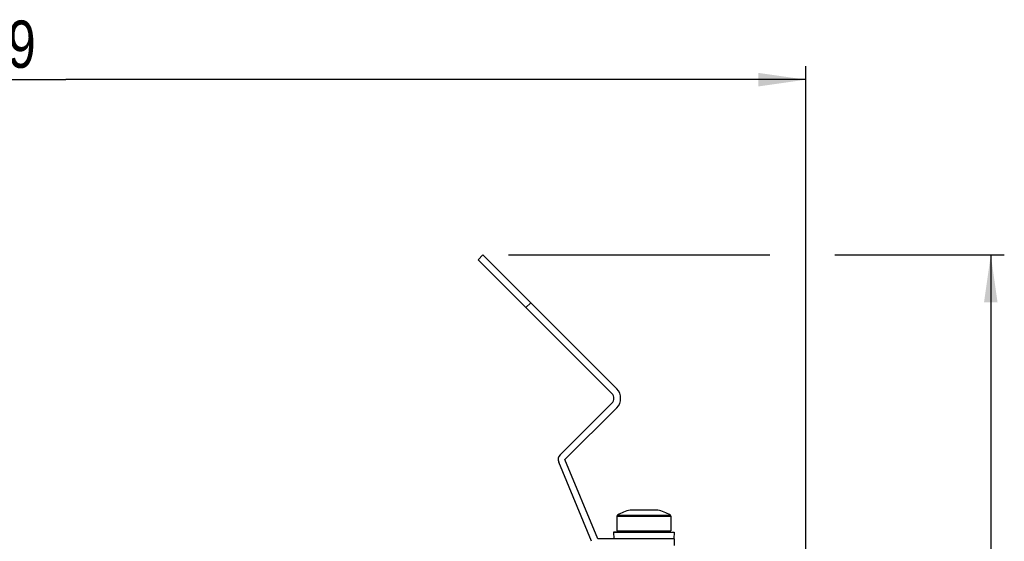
# Model space of a CAD drawing. Extents: x 0 to 841, y 0 to 594.
# Tile 26 of 66: x 355 to 428, y 367 to 405. Entities that reach past the tile are written whole.
import ezdxf

# ---------------------------------------------------------------- set-up
doc = ezdxf.new("R2010")
doc.units = 0
doc.header["$LTSCALE"] = 46.255
doc.layers.get('0').update_dxf_attribs({"linetype": 'CONTINUOUS'})
doc.styles.get("Standard").update_dxf_attribs({"font": 'txt', "width": 0.8})
doc.dimstyles.get("Standard").update_dxf_attribs({"dimtxt": 2.5, "dimasz": 2.5, "dimexe": 1.25, "dimexo": 0.625, "dimtad": 1, "dimcen": 2.5, "dimazin": 3, "dimtfac": 1, "dimtmove": 0, "dimatfit": 3})

# ---------------------------------------------------------------- blocks, each defined once
blk = doc.blocks.new('_FILLED')
at = {"color": 0, "linetype": 'BYBLOCK'}
blk.add_solid([(0, 0), (-1, 0.143), (-1, -0.143)], dxfattribs=at)
blk = doc.blocks.new('*D13')
at = {"color": 2, "linetype": 'CONTINUOUS'}
for p, q in [((303.749, 376.21), (303.749, 401.685)), ((413.249, 339.445), (413.249, 401.685)), ((303.749, 400.685), (358.499, 400.685)), ((413.249, 400.685), (358.499, 400.685))]:
    blk.add_line(p, q, dxfattribs=at)
at = {"color": 2, "linetype": 'CONTINUOUS', "xscale": 3.5, "yscale": 3.5, "zscale": 3.5, "rotation": 180}
blk.add_blockref('_FILLED', (303.749, 400.685), dxfattribs=at)
at = {"color": 2, "linetype": 'CONTINUOUS', "xscale": 3.5, "yscale": 3.5, "zscale": 3.5}
blk.add_blockref('_FILLED', (413.249, 400.685), dxfattribs=at)
at = {"color": 5, "linetype": 'CONTINUOUS', "width": 0.8}
blk.add_text('219', height=3.5, dxfattribs=at).set_placement((350.035, 401.56))
blk = doc.blocks.new('*D14')
at = {"color": 2, "linetype": 'CONTINUOUS'}
for p, q in [((391.256, 387.715), (410.595, 387.715)), ((415.395, 387.715), (427.942, 387.715)), ((426.942, 387.715), (426.942, 294.215)), ((426.942, 200.715), (426.942, 294.215)), ((344.777, 200.715), (427.942, 200.715))]:
    blk.add_line(p, q, dxfattribs=at)
at = {"color": 2, "linetype": 'CONTINUOUS', "xscale": 3.5, "yscale": 3.5, "zscale": 3.5}
for p, rotation in [((426.942, 387.715), 90), ((426.942, 200.715), 270)]:
    blk.add_blockref('_FILLED', p, dxfattribs=dict(at, rotation=rotation))
at = {"color": 5, "linetype": 'CONTINUOUS', "width": 0.8}
blk.add_text('374', height=3.5, rotation=90, dxfattribs=at).set_placement((426.067, 286.726))

msp = doc.modelspace()

# ---------------------------------------------------------------- linework, layer by layer
at = {"color": 7, "linetype": 'CONTINUOUS'}
for p, q in [((389.011, 387.362), (389.365, 387.715)), ((399.264, 377.816), (389.365, 387.715)), ((398.911, 377.462), (389.011, 387.362)), ((395.081, 372.925), (398.911, 376.755)), ((395.435, 372.572), (399.264, 376.401)), ((397.396, 366.531), (394.973, 372.38)), ((397.858, 366.722), (395.435, 372.572)), ((400.249, 368.847), (402.299, 368.847)), ((399.274, 368.386), (399.274, 367.297)), ((403.274, 368.386), (403.274, 367.297)), ((400.287, 367.272), (399.024, 367.211)), ((399.024, 367.211), (399.047, 366.722)), ((399.024, 367.211), (403.524, 367.211)), ((399.274, 367.297), (403.274, 367.297)), ((400.287, 367.272), (402.26, 367.272)), ((402.26, 367.272), (403.524, 367.211)), ((403.524, 367.211), (403.5, 366.722)), ((403.524, 366.722), (397.858, 366.722)), ((403.524, 366.722), (403.524, 366.222))]:
    msp.add_line(p, q, dxfattribs=at)
at = {"color": 9, "linetype": 'CONTINUOUS'}
for p, q in [((392.9, 384.18), (392.547, 383.826)), ((399.274, 368.386), (403.274, 368.386)), ((399.325, 368.474), (403.222, 368.474))]:
    msp.add_line(p, q, dxfattribs=at)
at = {"color": 7, "linetype": 'CONTINUOUS'}
for centre, radius, start, end in [((398.557, 377.108), 0.5, 315, 45), ((398.557, 377.108), 1, 315, 45), ((395.435, 372.572), 0.5, 135, 202.5), ((401.274, 364.98), 4, 104.84767, 119.15537), ((401.274, 364.98), 4, 60.84463, 75.15233), ((399.374, 368.386), 0.1, 119.15537, 180), ((403.174, 368.386), 0.1, 0, 60.84463), ((400.299, 367.247), 0.05, 30.02573, 90), ((402.249, 367.247), 0.05, 90, 149.97427)]:
    msp.add_arc(centre, radius, start, end, dxfattribs=at)

# ---------------------------------------------------------------- dimensions: what is measured, and where the dimension line sits
at = {"color": 2, "linetype": 'CONTINUOUS'}
for base, p1, p2, angle, picture, middle in [((303.749, 400.685), (413.249, 339.445), (303.749, 376.21), 180, '*D13', (354.235, 403.31)), ((426.942, 200.715), (391.256, 387.715), (344.777, 200.715), 270, '*D14', (424.317, 290.926))]:
    dim = msp.add_linear_dim(base=base, p1=p1, p2=p2, angle=angle, dimstyle='Standard', dxfattribs=at)
    dim.commit()
    dim.dimension.update_dxf_attribs({"geometry": picture, "text_midpoint": middle, "dimtype": 128})

doc.saveas('drawing.dxf')
